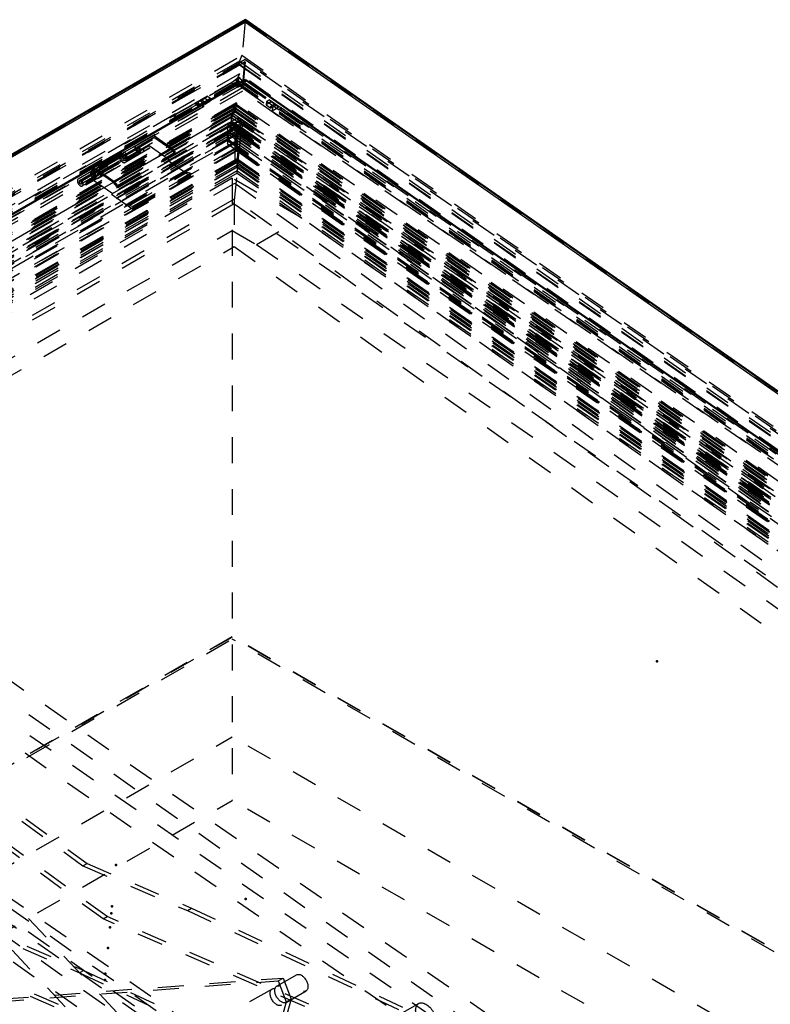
# Model space of a CAD drawing. Header units: millimetres. Extents: x 0 to 428, y 0 to 298.
# Tile 40 of 42: x 341 to 370, y 162 to 200. Entities that reach past the tile are written whole.
import ezdxf

# ---------------------------------------------------------------- set-up
doc = ezdxf.new("R2010")
doc.units = ezdxf.units.MM
doc.linetypes.add('Dashed', pattern=[2, 1, -1])
for name, color, linetype, lineweight in [('am_0', 7, 'Continuous', 50), ('am_12', 3, 'Continuous', 25), ('am_3', 6, 'Dashed', 25), ('am_6', 2, 'Continuous', 35), ('am_9', 7, 'Continuous', 50)]:
    doc.layers.add(name, color=color, linetype=linetype, lineweight=lineweight)

# ---------------------------------------------------------------- blocks, each defined once
blk = doc.blocks.new('64_FGS3001501802511U_0_in_FDFneo150180C2325N1N4N_300Cl0__1203')
at = {"layer": 'am_3'}
for p, q in [((320.86, 179.738), (328.261, 184.01)), ((328.198, 183.354), (328.261, 184.01)), ((328.261, 184.01), (330.756, 182.267)), ((328.26, 183.889), (321.05, 179.727)), ((328.197, 183.233), (328.26, 183.889)), ((330.661, 182.212), (328.26, 183.889)), ((320.797, 179.082), (328.198, 183.354)), ((328.197, 183.233), (320.987, 179.071)), ((328.924, 182.725), (328.197, 183.233)), ((329.019, 182.78), (328.198, 183.354)), ((329.366, 182.766), (328.731, 182.4)), ((328.924, 182.725), (329.019, 182.78)), ((329.291, 181.989), (328.924, 182.725)), ((329.386, 182.044), (329.019, 182.78)), ((329.291, 181.989), (329.366, 182.766)), ((367.585, 156.064), (329.366, 182.766)), ((328.731, 182.4), (328.588, 180.914)), ((366.95, 155.697), (328.731, 182.4)), ((329.291, 181.989), (329.386, 182.044)), ((329.318, 181.335), (329.386, 182.044)), ((330.661, 182.212), (330.598, 181.555)), ((330.756, 182.267), (330.661, 182.212)), ((330.756, 182.267), (330.693, 181.61)), ((328.588, 180.914), (329.318, 181.335)), ((329.318, 181.335), (333.045, 178.731)), ((330.598, 181.555), (330.693, 181.61)), ((330.598, 181.555), (333.061, 179.834)), ((330.693, 181.61), (333.157, 179.889)), ((366.807, 154.211), (328.588, 180.914)), ((332.95, 178.676), (333.061, 179.834)), ((333.045, 178.731), (333.157, 179.889)), ((333.061, 179.834), (333.157, 179.889)), ((320.797, 179.082), (320.86, 179.738)), ((323.356, 177.995), (320.86, 179.738)), ((320.987, 179.071), (321.05, 179.727)), ((321.05, 179.727), (323.451, 178.05)), ((321.619, 178.508), (320.797, 179.082)), ((320.987, 179.071), (321.714, 178.563)), ((322.156, 178.604), (322.081, 177.827)), ((322.791, 178.971), (322.156, 178.604)), ((360.376, 151.902), (322.156, 178.604)), ((322.649, 177.485), (322.791, 178.971)), ((361.011, 152.269), (322.791, 178.971)), ((333.045, 178.731), (332.95, 178.676)), ((363.715, 157.182), (332.95, 178.676)), ((321.619, 178.508), (321.714, 178.563)), ((321.986, 177.772), (321.619, 178.508)), ((321.714, 178.563), (322.081, 177.827)), ((323.356, 177.995), (323.293, 177.338)), ((323.356, 177.995), (323.451, 178.05)), ((323.388, 177.393), (323.451, 178.05)), ((321.918, 177.063), (321.986, 177.772)), ((321.918, 177.063), (322.649, 177.485)), ((321.986, 177.772), (322.081, 177.827)), ((360.868, 150.783), (322.649, 177.485)), ((323.293, 177.338), (323.388, 177.393)), ((323.293, 177.338), (325.756, 175.617)), ((325.852, 175.672), (323.388, 177.393)), ((325.645, 174.459), (321.918, 177.063)), ((325.645, 174.459), (325.756, 175.617)), ((325.741, 174.514), (325.852, 175.672)), ((325.756, 175.617), (325.852, 175.672)), ((325.741, 174.514), (325.645, 174.459)), ((356.506, 153.02), (325.741, 174.514)), ((363.715, 157.182), (363.827, 158.34)), ((363.811, 157.237), (363.922, 158.395)), ((363.827, 158.34), (363.922, 158.395)), ((366.29, 156.618), (363.827, 158.34)), ((366.386, 156.673), (363.922, 158.395)), ((366.354, 157.275), (366.449, 157.33)), ((366.449, 157.33), (366.386, 156.673)), ((366.449, 157.33), (368.944, 155.587)), ((363.715, 157.182), (363.811, 157.237)), ((363.811, 157.237), (367.538, 154.633)), ((366.354, 157.275), (366.29, 156.618)), ((368.754, 155.598), (366.354, 157.275)), ((366.29, 156.618), (366.386, 156.673)), ((367.585, 156.064), (366.95, 155.697)), ((367.511, 155.286), (367.585, 156.064)), ((361.544, 151.436), (368.754, 155.598)), ((368.944, 155.587), (361.544, 151.314)), ((366.95, 155.697), (366.807, 154.211)), ((367.511, 155.286), (367.965, 155.449)), ((367.606, 155.341), (368.06, 155.504)), ((367.965, 155.449), (368.06, 155.504)), ((367.965, 155.449), (368.691, 154.941)), ((368.06, 155.504), (368.881, 154.93)), ((368.691, 154.941), (368.754, 155.598)), ((368.881, 154.93), (368.944, 155.587)), ((367.511, 155.286), (367.606, 155.341)), ((367.538, 154.633), (367.606, 155.341)), ((368.691, 154.941), (361.481, 150.779)), ((361.481, 150.658), (368.881, 154.93)), ((366.807, 154.211), (367.538, 154.633)), ((356.411, 152.965), (356.522, 154.123)), ((356.506, 153.02), (356.617, 154.178)), ((356.617, 154.178), (356.522, 154.123)), ((358.986, 152.401), (356.522, 154.123)), ((359.081, 152.456), (356.617, 154.178)), ((356.506, 153.02), (356.411, 152.965)), ((356.411, 152.965), (360.138, 150.361)), ((359.049, 153.058), (358.986, 152.401)), ((359.144, 153.113), (359.049, 153.058)), ((361.544, 151.314), (359.049, 153.058)), ((359.144, 153.113), (359.081, 152.456)), ((359.144, 153.113), (361.544, 151.436)), ((359.081, 152.456), (358.986, 152.401)), ((361.011, 152.269), (360.376, 151.902)), ((360.868, 150.783), (361.011, 152.269)), ((360.376, 151.902), (360.301, 151.124)), ((360.301, 151.124), (360.755, 151.287)), ((360.755, 151.287), (360.66, 151.232)), ((360.755, 151.287), (361.481, 150.779)), ((361.481, 150.779), (361.544, 151.436)), ((361.481, 150.658), (361.544, 151.314)), ((360.138, 150.361), (360.206, 151.069)), ((360.206, 151.069), (360.66, 151.232)), ((360.301, 151.124), (360.206, 151.069)), ((360.66, 151.232), (361.481, 150.658)), ((360.868, 150.783), (360.138, 150.361))]:
    blk.add_line(p, q, dxfattribs=at)
at = {"layer": 'am_6'}
for tag, p, flags in [('NB', (373.944, 184.01), 8), ('NN', (373.944, 183.51), 8), ('NT', (373.944, 183.01), 8), ('NBSYN', (373.944, 182.51), 8), ('LINA', (373.944, 182.01), 8), ('CATALOG', (373.944, 181.51), 8), ('IDNR', (373.944, 181.01), 8), ('PN', (373.944, 180.51), 8), ('LODLEVEL', (373.944, 180.01), 8), ('L', (373.944, 179.51), 8), ('W', (373.944, 179.01), 8), ('DP', (373.944, 178.51), 8), ('OP', (373.944, 178.01), 8), ('PPATH', (373.944, 177.51), 8), ('ExcludeFromBOM', (373.944, 176.51), 8), ('PSOL_0', (373.944, 176.01), 9), ('PSOL_1', (373.944, 175.51), 9), ('PSOL_2', (373.944, 175.01), 9)]:
    blk.add_attdef(tag, p, '', height=0.5, dxfattribs=dict(at, flags=flags))
blk = doc.blocks.new('65_Flat_Glass_Skylight_300150180_6_0_in_FDFneo150180C2325N1N4N_300Cl0__1203')
at = {"layer": 'am_3'}
for p, q in [((349.603, 196.181), (296.575, 165.568)), ((349.606, 196.179), (296.635, 165.599)), ((349.625, 196.198), (296.95, 165.789)), ((349.625, 196.198), (349.605, 195.99)), ((392.837, 165.976), (349.605, 196.181)), ((349.606, 196.179), (392.811, 165.993)), ((349.625, 196.198), (392.536, 166.218)), ((349.605, 195.99), (296.93, 165.582)), ((349.624, 195.89), (297.433, 165.761)), ((349.586, 195.615), (349.624, 195.89)), ((349.605, 195.99), (392.516, 166.011)), ((349.624, 195.89), (392.053, 166.247)), ((349.546, 195.536), (296.601, 164.972)), ((349.545, 195.33), (296.924, 164.952)), ((297.012, 164.995), (349.549, 195.325)), ((349.586, 195.615), (297.198, 165.372)), ((349.545, 195.33), (392.401, 165.388)), ((349.546, 195.543), (349.714, 195.426)), ((349.546, 195.543), (349.546, 195.536)), ((349.548, 195.325), (392.351, 165.42)), ((349.548, 195.325), (349.549, 195.325)), ((349.586, 195.615), (392.211, 165.834)), ((349.707, 195.423), (349.714, 195.426)), ((349.707, 195.423), (392.564, 165.481))]:
    blk.add_line(p, q, dxfattribs=at)
for points in [[(349.546, 195.543), (349.549, 195.601), (349.552, 195.658), (349.555, 195.714), (349.558, 195.769), (349.562, 195.821), (349.565, 195.872), (349.569, 195.919), (349.572, 195.964), (349.576, 196.005), (349.579, 196.042), (349.583, 196.076), (349.586, 196.105), (349.59, 196.13), (349.593, 196.15), (349.596, 196.165), (349.599, 196.175), (349.602, 196.18), (349.603, 196.181)], [(349.603, 196.181), (349.606, 196.18), (349.606, 196.179)], [(349.546, 195.536), (349.545, 195.518), (349.544, 195.501), (349.544, 195.483), (349.543, 195.466), (349.543, 195.449), (349.543, 195.433), (349.542, 195.418), (349.542, 195.404), (349.542, 195.39), (349.542, 195.378), (349.542, 195.367), (349.543, 195.357), (349.543, 195.349), (349.543, 195.341), (349.544, 195.336), (349.545, 195.332), (349.545, 195.33)], [(349.545, 195.33), (349.547, 195.325), (349.548, 195.325)], [(349.549, 195.325), (349.552, 195.329), (349.555, 195.338), (349.558, 195.352), (349.562, 195.371), (349.565, 195.394), (349.569, 195.423), (349.572, 195.455), (349.576, 195.492), (349.579, 195.532), (349.583, 195.576), (349.586, 195.615)]]:
    blk.add_lwpolyline(points, dxfattribs=at)
at = {"layer": 'am_6'}
for tag, p, flags in [('NB', (398.016, 196.198), 8), ('NN', (398.016, 195.698), 8), ('NT', (398.016, 195.198), 8), ('NBSYN', (398.016, 194.698), 8), ('LINA', (398.016, 194.198), 8), ('CATALOG', (398.016, 193.698), 8), ('IDNR', (398.016, 193.198), 8), ('PN', (398.016, 192.698), 8), ('LODLEVEL', (398.016, 192.198), 8), ('L', (398.016, 191.698), 8), ('W', (398.016, 191.198), 8), ('PPATH', (398.016, 190.698), 8), ('ExcludeFromBOM', (398.016, 189.698), 8), ('PSOL_0', (398.016, 189.198), 9), ('PSOL_1', (398.016, 188.698), 9), ('PSOL_2', (398.016, 188.198), 9)]:
    blk.add_attdef(tag, p, '', height=0.5, dxfattribs=dict(at, flags=flags))
blk = doc.blocks.new('66_Flat_Glass_Skylight_300150180_12_0_in_FDFneo150180C2325N1N4N_300Cl0__1203')
at = {"layer": 'am_3'}
for p, q in [((349.604, 195.23), (298.158, 165.53)), ((349.604, 195.23), (349.574, 194.916)), ((349.604, 195.23), (391.293, 166.104)), ((349.574, 194.916), (298.127, 165.217)), ((349.572, 194.584), (298.648, 165.186)), ((349.603, 194.898), (298.678, 165.5)), ((349.572, 194.584), (349.603, 194.898)), ((349.572, 194.584), (390.742, 165.821)), ((349.574, 194.916), (391.262, 165.79)), ((349.603, 194.898), (390.772, 166.134))]:
    blk.add_line(p, q, dxfattribs=at)
at = {"layer": 'am_6'}
for tag, p, flags in [('NB', (396.293, 195.23), 8), ('NN', (396.293, 194.73), 8), ('NT', (396.293, 194.23), 8), ('NBSYN', (396.293, 193.73), 8), ('LINA', (396.293, 193.23), 8), ('CATALOG', (396.293, 192.73), 8), ('IDNR', (396.293, 192.23), 8), ('PN', (396.293, 191.73), 8), ('LODLEVEL', (396.293, 191.23), 8), ('L', (396.293, 190.73), 8), ('W', (396.293, 190.23), 8), ('PPATH', (396.293, 189.73), 8), ('ExcludeFromBOM', (396.293, 188.73), 8), ('PSOL_0', (396.293, 188.23), 9), ('PSOL_1', (396.293, 187.73), 9), ('PSOL_2', (396.293, 187.23), 9)]:
    blk.add_attdef(tag, p, '', height=0.5, dxfattribs=dict(at, flags=flags))
blk = doc.blocks.new('67_Flat_Glass_Skylight_300150180_5_0_in_FDFneo150180C2325N1N4N_300Cl0__1203')
at = {"layer": 'am_3'}
for p, q in [((349.626, 195.25), (298.523, 165.749)), ((349.626, 195.25), (349.579, 194.765)), ((349.626, 195.25), (390.973, 166.362)), ((349.579, 194.765), (298.477, 165.264)), ((349.624, 194.846), (299.157, 165.711)), ((349.578, 194.361), (349.624, 194.846)), ((349.579, 194.765), (390.926, 165.877)), ((349.624, 194.846), (390.339, 166.4)), ((349.578, 194.361), (299.11, 165.226)), ((349.578, 194.361), (390.293, 165.915))]:
    blk.add_line(p, q, dxfattribs=at)
at = {"layer": 'am_6'}
for tag, p, flags in [('NB', (395.973, 195.25), 8), ('NN', (395.973, 194.75), 8), ('NT', (395.973, 194.25), 8), ('NBSYN', (395.973, 193.75), 8), ('LINA', (395.973, 193.25), 8), ('CATALOG', (395.973, 192.75), 8), ('IDNR', (395.973, 192.25), 8), ('PN', (395.973, 191.75), 8), ('LODLEVEL', (395.973, 191.25), 8), ('L', (395.973, 190.75), 8), ('W', (395.973, 190.25), 8), ('PPATH', (395.973, 189.75), 8), ('ExcludeFromBOM', (395.973, 188.75), 8), ('PSOL_0', (395.973, 188.25), 9), ('PSOL_1', (395.973, 187.75), 9), ('PSOL_2', (395.973, 187.25), 9)]:
    blk.add_attdef(tag, p, '', height=0.5, dxfattribs=dict(at, flags=flags))
blk = doc.blocks.new('68_FGS3001501802C4U_0_in_FDFneo150180C2325N1N4N_300Cl0__1203')
at = {"layer": 'am_3'}
for p, q in [((349.892, 198.655), (297.741, 168.549)), ((349.892, 198.655), (349.783, 197.523)), ((392.281, 169.04), (349.892, 198.655)), ((349.783, 197.523), (297.632, 167.417)), ((392.172, 167.908), (349.783, 197.523))]:
    blk.add_line(p, q, dxfattribs=at)
at = {"layer": 'am_6'}
for tag, p, flags in [('NB', (397.281, 198.655), 8), ('NN', (397.281, 198.155), 8), ('NT', (397.281, 197.655), 8), ('NBSYN', (397.281, 197.155), 8), ('LINA', (397.281, 196.655), 8), ('CATALOG', (397.281, 196.155), 8), ('IDNR', (397.281, 195.655), 8), ('PN', (397.281, 195.155), 8), ('LODLEVEL', (397.281, 194.655), 8), ('L', (397.281, 194.155), 8), ('W', (397.281, 193.655), 8), ('TG', (397.281, 193.155), 8), ('TG1', (397.281, 192.655), 8), ('OC', (397.281, 192.155), 8), ('PPATH', (397.281, 191.655), 8), ('ExcludeFromBOM', (397.281, 190.655), 8), ('PSOL_0', (397.281, 190.155), 9), ('PSOL_1', (397.281, 189.655), 9), ('PSOL_2', (397.281, 189.155), 9), ('PSOL_3', (397.281, 188.655), 9)]:
    blk.add_attdef(tag, p, '', height=0.5, dxfattribs=dict(at, flags=flags))
blk = doc.blocks.new('69_FGS30015018025C3U_0_in_FDFneo150180C2325N1N4N_300Cl0__1203')
at = {"layer": 'am_0'}
for p, q in [((349.9, 200.28), (295.216, 168.712)), ((394.798, 168.913), (349.901, 200.28)), ((349.896, 197.965), (298.952, 168.556)), ((349.889, 197.888), (349.896, 197.965)), ((349.896, 197.965), (391.085, 169.188))]:
    blk.add_line(p, q, dxfattribs=at)
blk.add_lwpolyline([(349.9, 200.28), (349.901, 200.28), (349.902, 200.277), (349.903, 200.273), (349.904, 200.267), (349.904, 200.258), (349.905, 200.248), (349.905, 200.236), (349.905, 200.223), (349.906, 200.207), (349.906, 200.191), (349.906, 200.187)], dxfattribs=at)
at = {"layer": 'am_12'}
for q in [(295.468, 168.761), (394.569, 168.983)]:
    blk.add_line((349.906, 200.187), q, dxfattribs=at)
at = {"layer": 'am_3'}
for p, q in [((349.89, 200.217), (295.135, 168.607)), ((349.89, 200.217), (349.764, 198.906)), ((349.89, 200.217), (394.869, 168.791)), ((295.009, 167.296), (349.764, 198.906)), ((349.764, 198.906), (349.664, 198.678)), ((349.764, 198.906), (394.743, 167.481)), ((349.664, 198.678), (293.571, 166.296)), ((349.66, 198.568), (293.68, 166.252)), ((349.668, 198.535), (293.874, 166.327)), ((349.889, 198.738), (297.547, 168.522)), ((349.66, 198.568), (395.857, 166.292)), ((349.66, 198.568), (349.668, 198.535)), ((349.664, 198.678), (395.974, 166.323)), ((349.668, 198.535), (395.68, 166.389)), ((349.784, 197.644), (349.889, 198.738)), ((349.889, 198.738), (392.467, 168.99)), ((349.666, 198.189), (294.417, 166.294)), ((349.649, 198.056), (349.374, 197.844)), ((349.666, 198.189), (349.563, 197.974)), ((349.566, 197.883), (349.649, 198.056)), ((349.613, 197.677), (349.649, 198.056)), ((349.649, 198.056), (349.853, 197.816)), ((395.137, 166.421), (349.666, 198.189)), ((349.563, 197.974), (292.9, 165.264)), ((349.557, 197.843), (293.008, 165.198)), ((349.566, 197.883), (293.105, 165.289)), ((349.563, 197.808), (293.176, 165.256)), ((349.784, 197.644), (297.442, 167.428)), ((349.885, 197.849), (298.941, 168.44)), ((349.374, 197.844), (348.048, 197.079)), ((349.374, 197.844), (349.613, 197.677)), ((349.557, 197.843), (396.321, 165.172)), ((349.557, 197.843), (349.563, 197.808)), ((349.563, 197.974), (396.44, 165.224)), ((349.563, 197.808), (349.566, 197.883)), ((349.563, 197.808), (396.165, 165.249)), ((349.566, 197.883), (396.242, 165.272)), ((349.853, 197.816), (349.613, 197.677)), ((349.784, 197.644), (392.362, 167.896)), ((349.853, 197.816), (351.171, 196.894)), ((349.885, 197.849), (349.889, 197.888)), ((349.885, 197.849), (391.074, 169.072)), ((348.437, 197.332), (347.943, 197.047)), ((348.051, 196.972), (348.545, 197.257)), ((348.162, 197.154), (348.336, 197.255)), ((348.336, 197.255), (348.437, 197.332)), ((348.336, 197.255), (348.531, 197.118)), ((348.437, 197.332), (348.545, 197.257)), ((348.545, 197.257), (348.531, 197.118)), ((348.287, 196.912), (295.612, 166.503)), ((347.981, 197.076), (347.117, 196.577)), ((347.192, 196.525), (348.056, 197.023)), ((347.943, 197.047), (347.981, 197.076)), ((347.943, 197.047), (348.051, 196.972)), ((347.981, 197.076), (348.056, 197.023)), ((348.048, 197.079), (348.148, 197.156)), ((348.048, 197.079), (348.287, 196.912)), ((348.056, 197.023), (348.051, 196.972)), ((348.148, 197.156), (348.212, 197.193)), ((348.148, 197.156), (348.3, 197.05)), ((348.212, 197.193), (348.162, 197.154)), ((348.162, 197.154), (348.357, 197.018)), ((348.212, 197.193), (348.363, 197.087)), ((348.3, 197.05), (348.287, 196.912)), ((348.363, 197.087), (348.3, 197.05)), ((348.531, 197.118), (348.357, 197.018)), ((348.357, 197.018), (348.363, 197.087)), ((350.714, 197.129), (350.701, 196.991)), ((350.897, 197.104), (350.701, 196.991)), ((350.701, 196.991), (350.875, 196.869)), ((350.823, 197.191), (350.714, 197.129)), ((351.205, 196.786), (350.714, 197.129)), ((350.823, 197.191), (351.314, 196.848)), ((350.897, 197.104), (350.823, 197.191)), ((351.071, 196.982), (350.875, 196.869)), ((350.875, 196.869), (350.881, 196.938)), ((351.034, 197.026), (350.881, 196.938)), ((350.881, 196.938), (350.945, 196.894)), ((351.071, 196.982), (350.897, 197.104)), ((351.171, 196.894), (350.931, 196.756)), ((350.945, 196.894), (350.931, 196.756)), ((351.097, 196.982), (350.945, 196.894)), ((351.034, 197.026), (351.071, 196.982)), ((351.097, 196.982), (351.034, 197.026)), ((351.171, 196.894), (351.097, 196.982)), ((351.314, 196.848), (351.205, 196.786)), ((351.286, 196.881), (351.21, 196.837)), ((351.286, 196.881), (352.145, 196.281)), ((351.314, 196.848), (351.286, 196.881)), ((349.627, 196.501), (296.475, 165.817)), ((347.203, 196.644), (296.768, 167.528)), ((347.117, 196.577), (347.203, 196.644)), ((347.117, 196.577), (347.192, 196.525)), ((347.203, 196.644), (347.192, 196.525)), ((349.613, 196.363), (349.627, 196.501)), ((349.627, 196.501), (393.011, 166.19)), ((350.931, 196.756), (393.842, 166.776)), ((351.21, 196.837), (351.205, 196.786)), ((352.07, 196.237), (351.21, 196.837)), ((349.375, 196.225), (296.7, 165.816)), ((349.549, 196.104), (296.874, 165.695)), ((349.555, 196.173), (296.881, 165.764)), ((349.619, 196.129), (296.944, 165.72)), ((349.778, 196.432), (299.343, 167.316)), ((349.375, 196.225), (349.382, 196.294)), ((349.549, 196.104), (349.375, 196.225)), ((349.382, 196.294), (349.445, 196.331)), ((349.382, 196.294), (349.555, 196.173)), ((349.613, 196.363), (349.439, 196.262)), ((349.445, 196.331), (349.439, 196.262)), ((349.439, 196.262), (349.612, 196.14)), ((349.445, 196.331), (349.619, 196.209)), ((349.555, 196.173), (349.549, 196.104)), ((349.605, 195.99), (349.619, 196.129)), ((349.787, 196.241), (349.612, 196.14)), ((349.612, 196.14), (349.619, 196.209)), ((349.613, 196.363), (349.787, 196.241)), ((349.794, 196.31), (349.619, 196.209)), ((349.619, 196.129), (392.529, 166.149)), ((349.624, 194.825), (349.778, 196.432)), ((349.675, 196.096), (349.85, 196.197)), ((349.682, 196.165), (349.675, 196.096)), ((349.675, 196.096), (392.586, 166.117)), ((349.857, 196.266), (349.682, 196.165)), ((349.682, 196.165), (392.592, 166.186)), ((349.778, 196.432), (390.462, 168.008)), ((349.794, 196.31), (349.787, 196.241)), ((349.857, 196.266), (349.794, 196.31)), ((349.85, 196.197), (349.857, 196.266)), ((349.85, 196.197), (392.76, 166.217)), ((352.081, 196.356), (352.07, 196.237)), ((352.145, 196.281), (352.07, 196.237)), ((352.081, 196.356), (392.765, 167.932)), ((352.145, 196.281), (352.081, 196.356)), ((349.605, 195.99), (296.93, 165.582)), ((349.624, 195.873), (297.46, 165.759)), ((349.629, 195.924), (297.465, 165.811)), ((344.124, 194.541), (346.348, 195.825)), ((344.148, 194.451), (346.371, 195.734)), ((345.67, 195.42), (346.348, 195.825)), ((346.371, 195.734), (345.715, 195.342)), ((346.348, 195.825), (347.047, 195.336)), ((347.028, 195.276), (346.371, 195.734)), ((349.605, 195.99), (392.516, 166.011)), ((349.624, 195.873), (349.629, 195.924)), ((349.624, 195.873), (392.026, 166.248)), ((349.629, 195.924), (392.031, 166.3)), ((343.575, 194.088), (345.798, 195.371)), ((344.824, 194.053), (347.047, 195.336)), ((345.162, 195.126), (345.67, 195.42)), ((345.207, 195.049), (345.715, 195.342)), ((345.77, 195.321), (345.798, 195.371)), ((347.047, 195.336), (347.187, 195.171)), ((345.233, 195.169), (344.027, 194.472)), ((344.071, 194.394), (345.278, 195.091)), ((345.287, 195.074), (344.08, 194.377)), ((344.141, 194.27), (345.347, 194.967)), ((344.805, 193.992), (347.028, 195.276)), ((344.934, 193.839), (347.157, 195.123)), ((344.963, 193.887), (347.187, 195.171)), ((345.233, 195.169), (345.162, 195.126)), ((345.207, 195.049), (345.278, 195.091)), ((345.233, 195.169), (345.278, 195.091)), ((345.262, 195.028), (345.77, 195.321)), ((345.287, 195.074), (345.262, 195.028)), ((345.275, 194.932), (345.783, 195.226)), ((345.287, 195.074), (345.347, 194.967)), ((345.32, 194.854), (345.828, 195.148)), ((347.157, 195.123), (347.028, 195.276)), ((347.187, 195.171), (347.157, 195.123)), ((349.624, 194.825), (299.188, 165.709)), ((349.624, 194.825), (390.308, 166.402)), ((343.447, 194.136), (344.124, 194.541)), ((343.447, 194.136), (343.955, 194.43)), ((344.148, 194.451), (343.492, 194.059)), ((343.492, 194.059), (344, 194.352)), ((343.547, 194.038), (344.055, 194.331)), ((343.56, 193.942), (344.068, 194.235)), ((344.027, 194.472), (343.955, 194.43)), ((344, 194.352), (344.071, 194.394)), ((344.027, 194.472), (344.071, 194.394)), ((344.08, 194.377), (344.055, 194.331)), ((344.08, 194.377), (344.141, 194.27)), ((344.124, 194.541), (344.824, 194.053)), ((344.805, 193.992), (344.148, 194.451)), ((343.547, 194.038), (343.575, 194.088)), ((343.605, 193.864), (344.113, 194.158)), ((344.934, 193.839), (344.805, 193.992)), ((344.824, 194.053), (344.963, 193.887)), ((344.963, 193.887), (344.934, 193.839))]:
    blk.add_line(p, q, dxfattribs=at)
for points in [[(349.89, 200.217), (349.891, 200.231), (349.893, 200.243), (349.894, 200.254), (349.895, 200.263), (349.897, 200.271), (349.898, 200.276), (349.899, 200.279), (349.9, 200.28)], [(349.664, 198.678), (349.664, 198.675), (349.663, 198.672), (349.663, 198.669), (349.663, 198.665), (349.662, 198.661), (349.662, 198.657), (349.662, 198.653), (349.661, 198.648), (349.661, 198.643), (349.661, 198.638), (349.661, 198.633), (349.66, 198.628), (349.66, 198.623), (349.66, 198.618), (349.66, 198.613), (349.66, 198.608), (349.66, 198.603), (349.659, 198.599), (349.659, 198.594), (349.659, 198.59), (349.659, 198.586), (349.659, 198.583), (349.659, 198.579), (349.659, 198.576), (349.66, 198.574), (349.66, 198.572), (349.66, 198.57), (349.66, 198.569), (349.66, 198.568)], [(349.563, 197.974), (349.563, 197.973), (349.563, 197.972), (349.562, 197.97), (349.562, 197.968), (349.561, 197.965), (349.561, 197.962), (349.561, 197.958), (349.56, 197.954), (349.56, 197.95), (349.56, 197.945), (349.559, 197.94), (349.559, 197.935), (349.559, 197.93), (349.558, 197.924), (349.558, 197.919), (349.558, 197.913), (349.558, 197.907), (349.557, 197.901), (349.557, 197.896), (349.557, 197.89), (349.557, 197.884), (349.557, 197.879), (349.557, 197.874), (349.556, 197.869), (349.556, 197.865), (349.556, 197.86), (349.556, 197.857), (349.557, 197.853), (349.557, 197.85), (349.557, 197.848), (349.557, 197.845), (349.557, 197.844), (349.557, 197.843)]]:
    blk.add_lwpolyline(points, dxfattribs=at)
for centre, major_axis, start_param, end_param in [((345.749, 195.284), (0.079, -0.136), 3.150429, 8.186897), ((345.749, 195.284), (0.0337, -0.0583), 3.150429, 8.186897), ((345.241, 194.991), (-0.079, 0.136), 0.008836, 4.225206), ((345.241, 194.991), (-0.0337, 0.0583), 0.008836, 5.045305), ((344.034, 194.294), (-0.079, 0.136), 0.008836, 4.225206), ((344.034, 194.294), (-0.0337, 0.0583), 0.008836, 5.045305), ((343.526, 194), (0.079, -0.136), 3.150429, 8.186897), ((343.526, 194), (0.0337, -0.0583), 3.150429, 8.186897)]:
    blk.add_ellipse(centre, major_axis=major_axis, ratio=0.577382, start_param=start_param, end_param=end_param, dxfattribs=at)
at = {"layer": 'am_6'}
for tag, p, flags in [('NB', (401.451, 200.28), 8), ('NN', (401.451, 199.78), 8), ('NT', (401.451, 199.28), 8), ('NBSYN', (401.451, 198.78), 8), ('LINA', (401.451, 198.28), 8), ('CATALOG', (401.451, 197.78), 8), ('IDNR', (401.451, 197.28), 8), ('PN', (401.451, 196.78), 8), ('LODLEVEL', (401.451, 196.28), 8), ('L', (401.451, 195.78), 8), ('W', (401.451, 195.28), 8), ('DP', (401.451, 194.78), 8), ('OP', (401.451, 194.28), 8), ('OC', (401.451, 193.78), 8), ('ExcludeFromBOM', (401.451, 192.78), 8), ('PSOL_0', (401.451, 192.28), 9), ('PSOL_1', (401.451, 191.78), 9), ('PSOL_2', (401.451, 191.28), 9)]:
    blk.add_attdef(tag, p, '', height=0.5, dxfattribs=dict(at, flags=flags))
blk = doc.blocks.new('70_Flat_Glass_Skylight_3001501802_2_0_in_FDFneo150180C2325N1N4N_300Cl0__1203')
at = {"layer": 'am_3'}
for p, q in [((349.428, 196.942), (292.162, 163.883)), ((349.473, 196.883), (293.077, 164.326)), ((349.479, 197.001), (293.584, 164.733)), ((349.529, 196.846), (294.138, 164.87)), ((349.545, 197.02), (294.155, 165.044)), ((349.554, 197.073), (294.223, 165.131)), ((349.559, 196.995), (294.435, 165.173)), ((349.428, 196.942), (349.418, 196.677)), ((349.479, 197.001), (349.428, 196.942)), ((349.428, 196.942), (396.905, 163.772)), ((349.429, 196.832), (349.473, 196.883)), ((349.473, 196.883), (396.085, 164.317)), ((349.473, 196.883), (349.485, 196.752)), ((349.479, 197.001), (395.667, 164.731)), ((349.501, 196.749), (349.479, 197.001)), ((349.545, 197.02), (349.529, 196.846)), ((349.529, 196.846), (395.14, 164.98)), ((349.545, 197.02), (395.156, 165.153)), ((395.096, 165.255), (349.555, 197.073)), ((349.559, 196.995), (394.904, 165.314)), ((349.367, 196.619), (291.582, 163.26)), ((349.368, 196.508), (291.778, 163.262)), ((349.429, 196.832), (292.359, 163.886)), ((349.418, 196.677), (292.404, 163.763)), ((349.418, 196.566), (292.601, 163.766)), ((349.485, 196.752), (293.494, 164.429)), ((349.501, 196.749), (293.793, 164.589)), ((293.976, 164.661), (349.508, 196.719)), ((349.367, 196.619), (349.356, 196.353)), ((349.357, 196.243), (349.368, 196.508)), ((349.418, 196.677), (349.367, 196.619)), ((349.367, 196.619), (397.36, 163.088)), ((349.368, 196.508), (349.418, 196.566)), ((349.368, 196.508), (397.166, 163.114)), ((349.418, 196.566), (349.429, 196.832)), ((349.418, 196.677), (396.643, 163.682)), ((349.418, 196.566), (396.449, 163.708)), ((349.429, 196.832), (396.711, 163.798)), ((349.485, 196.752), (395.693, 164.468)), ((349.501, 196.749), (395.428, 164.662)), ((349.507, 196.719), (395.282, 164.737)), ((349.306, 196.295), (291.001, 162.636)), ((291.081, 162.58), (349.253, 196.163)), ((349.306, 196.184), (291.198, 162.639)), ((349.244, 196.282), (291.65, 163.034)), ((349.356, 196.353), (291.823, 163.14)), ((349.357, 196.243), (292.02, 163.143)), ((397.772, 162.379), (349.246, 196.282)), ((349.253, 196.163), (397.682, 162.327)), ((349.306, 196.295), (349.295, 196.029)), ((349.296, 195.919), (349.306, 196.184)), ((349.356, 196.353), (349.306, 196.295)), ((349.306, 196.295), (397.815, 162.403)), ((349.306, 196.184), (349.357, 196.243)), ((349.306, 196.184), (397.621, 162.429)), ((349.356, 196.353), (397.098, 162.998)), ((349.357, 196.243), (396.904, 163.023)), ((349.252, 195.98), (290.547, 162.09)), ((349.245, 195.861), (290.614, 162.013)), ((349.295, 196.029), (291.242, 162.516)), ((349.296, 195.919), (291.439, 162.519)), ((349.245, 195.861), (349.296, 195.919)), ((349.245, 195.861), (398.079, 161.742)), ((349.295, 196.029), (349.252, 195.98)), ((349.252, 195.98), (398.16, 161.811)), ((349.295, 196.029), (397.553, 162.313)), ((349.296, 195.919), (397.359, 162.339)), ((290.142, 161.593), (349.203, 195.688)), ((349.203, 195.622), (290.246, 161.587)), ((290.61, 161.663), (349.211, 195.493)), ((349.587, 195.606), (297.246, 165.39)), ((343.96, 194.14), (346.184, 195.423)), ((343.985, 194.049), (346.208, 195.332)), ((346.208, 195.332), (345.961, 195.178)), ((345.972, 195.291), (346.184, 195.423)), ((346.184, 195.423), (347.653, 194.397)), ((347.773, 194.239), (346.208, 195.332)), ((349.203, 195.688), (398.465, 161.271)), ((349.203, 195.622), (398.361, 161.277)), ((349.21, 195.493), (398.033, 161.383)), ((349.587, 195.606), (349.551, 195.226)), ((349.587, 195.606), (392.166, 165.858)), ((349.551, 195.226), (297.21, 165.01)), ((345.061, 195.12), (344.013, 194.515)), ((345.106, 195.042), (344.058, 194.437)), ((344.183, 194.344), (345.231, 194.949)), ((345.218, 194.848), (345.384, 194.951)), ((345.296, 194.925), (345.231, 194.949)), ((345.961, 195.178), (345.373, 194.839)), ((345.373, 194.839), (345.384, 194.951)), ((345.384, 194.951), (345.972, 195.291)), ((345.972, 195.291), (345.961, 195.178)), ((349.551, 195.226), (392.13, 165.478)), ((349.606, 194.684), (299.094, 165.524)), ((349.605, 194.595), (299.233, 165.516)), ((344.17, 194.243), (345.218, 194.848)), ((344.216, 194.165), (345.264, 194.77)), ((344.248, 194.32), (345.296, 194.925)), ((345.373, 194.839), (345.264, 194.77)), ((349.469, 193.178), (349.605, 194.595)), ((349.606, 194.684), (349.582, 194.442)), ((349.605, 194.595), (390.226, 166.215)), ((349.606, 194.684), (390.365, 166.207)), ((349.582, 194.442), (299.07, 165.282)), ((344.325, 194.234), (343.738, 193.894)), ((343.749, 194.007), (344.336, 194.346)), ((344.336, 194.346), (344.17, 194.243)), ((344.183, 194.344), (344.248, 194.32)), ((344.216, 194.165), (344.325, 194.234)), ((344.325, 194.234), (344.336, 194.346)), ((345.43, 193.113), (347.653, 194.397)), ((345.549, 192.956), (347.773, 194.239)), ((345.556, 193.025), (347.779, 194.308)), ((345.558, 193.078), (347.781, 194.361)), ((347.653, 194.397), (347.781, 194.361)), ((347.779, 194.308), (347.773, 194.239)), ((347.781, 194.361), (347.779, 194.308)), ((349.582, 194.442), (390.342, 165.965)), ((343.985, 194.049), (343.738, 193.894)), ((343.749, 194.007), (343.738, 193.894)), ((343.749, 194.007), (343.96, 194.14)), ((343.96, 194.14), (345.43, 193.113)), ((345.549, 192.956), (343.985, 194.049)), ((349.469, 193.178), (299.097, 164.099)), ((345.43, 193.113), (345.558, 193.078)), ((345.558, 193.078), (345.556, 193.025)), ((349.469, 193.178), (390.09, 164.799)), ((345.556, 193.025), (345.549, 192.956))]:
    blk.add_line(p, q, dxfattribs=at)
for points in [[(349.508, 196.719), (349.51, 196.722), (349.513, 196.729), (349.515, 196.74), (349.518, 196.756), (349.521, 196.774), (349.523, 196.797), (349.526, 196.823), (349.529, 196.846)], [(349.545, 197.02), (349.547, 197.032), (349.548, 197.042), (349.549, 197.052), (349.55, 197.059), (349.551, 197.065), (349.552, 197.07), (349.553, 197.072), (349.554, 197.073)], [(349.554, 197.073), (349.555, 197.073), (349.556, 197.071), (349.556, 197.067), (349.557, 197.062), (349.557, 197.055), (349.558, 197.046), (349.558, 197.036), (349.558, 197.025), (349.559, 197.012), (349.559, 196.998), (349.559, 196.995)], [(349.501, 196.749), (349.502, 196.735), (349.504, 196.726), (349.506, 196.72), (349.508, 196.718), (349.508, 196.719)], [(349.203, 195.688), (349.204, 195.72), (349.205, 195.753), (349.206, 195.787), (349.207, 195.822), (349.208, 195.857), (349.21, 195.892), (349.211, 195.927), (349.213, 195.962), (349.215, 195.996), (349.217, 196.029), (349.219, 196.061), (349.221, 196.092), (349.223, 196.121), (349.226, 196.148), (349.228, 196.174), (349.23, 196.197), (349.232, 196.217), (349.234, 196.235), (349.236, 196.25), (349.238, 196.263), (349.24, 196.272), (349.242, 196.278), (349.244, 196.282), (349.244, 196.282)], [(349.244, 196.282), (349.246, 196.282), (349.247, 196.278), (349.249, 196.271), (349.25, 196.262), (349.251, 196.249), (349.252, 196.234), (349.252, 196.215), (349.253, 196.195), (349.253, 196.172), (349.253, 196.163)], [(349.211, 195.493), (349.213, 195.496), (349.215, 195.501), (349.217, 195.51), (349.219, 195.521), (349.221, 195.536), (349.223, 195.553), (349.225, 195.572), (349.227, 195.595), (349.229, 195.619), (349.232, 195.646), (349.234, 195.674), (349.236, 195.704), (349.238, 195.736), (349.24, 195.769), (349.242, 195.803), (349.244, 195.838), (349.245, 195.861)], [(349.203, 195.622), (349.203, 195.597), (349.203, 195.575), (349.204, 195.555), (349.204, 195.537), (349.205, 195.523), (349.206, 195.511), (349.207, 195.502), (349.209, 195.496), (349.21, 195.493), (349.211, 195.493)]]:
    blk.add_lwpolyline(points, dxfattribs=at)
for centre, major_axis, start_param, end_param in [((345.162, 194.945), (0.101, -0.175), 1.143625, 6.293801), ((345.162, 194.945), (0.0561, -0.0972), 1.292736, 6.290531), ((344.114, 194.34), (-0.101, 0.175), 4.285217, 9.435394), ((344.114, 194.34), (-0.0561, 0.0972), 4.434329, 9.432124)]:
    blk.add_ellipse(centre, major_axis=major_axis, ratio=0.577382, start_param=start_param, end_param=end_param, dxfattribs=at)
at = {"layer": 'am_6'}
for tag, p, flags in [('NB', (403.868, 197.073), 8), ('NN', (403.868, 196.573), 8), ('NT', (403.868, 196.073), 8), ('NBSYN', (403.868, 195.573), 8), ('LINA', (403.868, 195.073), 8), ('CATALOG', (403.868, 194.573), 8), ('IDNR', (403.868, 194.073), 8), ('PN', (403.868, 193.573), 8), ('LODLEVEL', (403.868, 193.073), 8), ('L', (403.868, 192.573), 8), ('W', (403.868, 192.073), 8), ('DP', (403.868, 191.573), 8), ('ExcludeFromBOM', (403.868, 190.573), 8), ('PSOL_0', (403.868, 190.073), 9), ('PSOL_1', (403.868, 189.573), 9)]:
    blk.add_attdef(tag, p, '', height=0.5, dxfattribs=dict(at, flags=flags))
blk = doc.blocks.new('71_FGS30015018025314U_0_in_FDFneo150180C2325N1N4N_300Cl0__1203')
at = {"layer": 'am_3'}
for p, q in [((349.484, 195.802), (294.983, 164.339)), ((349.484, 195.802), (349.484, 193.968)), ((393.743, 164.171), (349.484, 195.802)), ((294.983, 162.505), (349.484, 193.968)), ((349.484, 193.968), (393.743, 162.337)), ((349.461, 193.357), (298.818, 164.121)), ((349.461, 193.357), (349.461, 191.523)), ((389.955, 164.416), (349.461, 193.357)), ((298.818, 162.288), (349.461, 191.523)), ((349.461, 191.523), (389.955, 162.582))]:
    blk.add_line(p, q, dxfattribs=at)
at = {"layer": 'am_6'}
for tag, p, flags in [('NB', (398.743, 195.802), 8), ('NN', (398.743, 195.302), 8), ('NT', (398.743, 194.802), 8), ('NBSYN', (398.743, 194.302), 8), ('LINA', (398.743, 193.802), 8), ('CATALOG', (398.743, 193.302), 8), ('IDNR', (398.743, 192.802), 8), ('PN', (398.743, 192.302), 8), ('LODLEVEL', (398.743, 191.802), 8), ('L', (398.743, 191.302), 8), ('W', (398.743, 190.802), 8), ('DP', (398.743, 190.302), 8), ('OP', (398.743, 189.802), 8), ('BA', (398.743, 189.302), 8), ('ExcludeFromBOM', (398.743, 188.302), 8), ('PSOL_0', (398.743, 187.802), 9), ('PSOL_1', (398.743, 187.302), 9), ('PSOL_2', (398.743, 186.802), 9)]:
    blk.add_attdef(tag, p, '', height=0.5, dxfattribs=dict(at, flags=flags))
blk = doc.blocks.new('72_FGS30015018025C310U_0_in_FDFneo150180C2325N1N4N_300Cl0__1203')
at = {"layer": 'am_3'}
for p, q in [((327.623, 175.251), (363.31, 150.226)), ((327.146, 174.976), (362.834, 149.951)), ((334.816, 174.067), (343.63, 167.619)), ((334.974, 174.159), (343.789, 167.711)), ((344.407, 165.572), (334.647, 172.71)), ((344.565, 165.663), (334.806, 172.802)), ((346.323, 160.493), (336.363, 171.088)), ((335.414, 170.195), (345.374, 159.601)), ((343.63, 167.619), (343.789, 167.711)), ((343.63, 167.619), (347.662, 165.896)), ((343.789, 167.711), (347.821, 165.988)), ((347.662, 165.896), (347.821, 165.988)), ((347.662, 165.896), (355.802, 162.076)), ((347.821, 165.988), (355.961, 162.168)), ((339.629, 165.309), (343.66, 163.586)), ((344.407, 165.572), (344.565, 165.663)), ((355.854, 160.599), (344.407, 165.572)), ((356.013, 160.69), (344.565, 165.663)), ((339.47, 165.218), (343.501, 163.494)), ((343.66, 163.586), (343.501, 163.494)), ((343.501, 163.494), (351.642, 159.674)), ((343.66, 163.586), (351.8, 159.766)), ((351.879, 163.42), (351.108, 162.975)), ((336.364, 162.083), (351.166, 163.189)), ((336.547, 162.189), (351.349, 163.294)), ((351.693, 158.197), (340.246, 163.17)), ((351.852, 158.288), (340.405, 163.261)), ((351.166, 163.189), (351.349, 163.294)), ((351.166, 163.189), (351.476, 162.376)), ((351.349, 163.294), (351.659, 162.481)), ((350.926, 162.87), (348.83, 161.66)), ((351.468, 162.353), (352.238, 162.797)), ((351.476, 162.376), (351.234, 161.509)), ((351.659, 162.481), (351.416, 161.614)), ((351.476, 162.376), (351.659, 162.481)), ((356.584, 162.312), (355.806, 161.862))]:
    blk.add_line(p, q, dxfattribs=at)
for centre, major_axis in [((352.058, 163.108), (-0.18, 0.311)), ((351.288, 162.664), (0.18, -0.311)), ((351.105, 162.558), (0.18, -0.311)), ((356.865, 161.825), (-0.281, 0.486))]:
    blk.add_ellipse(centre, major_axis=major_axis, ratio=0.577382, dxfattribs=at)
at = {"layer": 'am_6'}
for tag, p, flags in [('NB', (372.022, 179.948), 8), ('NN', (372.022, 179.448), 8), ('NT', (372.022, 178.948), 8), ('NBSYN', (372.022, 178.448), 8), ('LINA', (372.022, 177.948), 8), ('CATALOG', (372.022, 177.448), 8), ('IDNR', (372.022, 176.948), 8), ('PN', (372.022, 176.448), 8), ('LODLEVEL', (372.022, 175.948), 8), ('L', (372.022, 175.448), 8), ('W', (372.022, 174.948), 8), ('DP', (372.022, 174.448), 8), ('OP', (372.022, 173.948), 8), ('OC', (372.022, 173.448), 8), ('BA', (372.022, 172.948), 8), ('ExcludeFromBOM', (372.022, 171.948), 8), ('PSOL_0', (372.022, 171.448), 9), ('PSOL_1', (372.022, 170.948), 9), ('PSOL_2', (372.022, 170.448), 9), ('PSOL_3', (372.022, 169.948), 9)]:
    blk.add_attdef(tag, p, '', height=0.5, dxfattribs=dict(at, flags=flags))
blk = doc.blocks.new('73_FGS30015018025301U_0_in_FDFneo150180C2325N1N4N_300Cl0__1203')
at = {"layer": 'am_3'}
for p, q in [((349.389, 194.167), (295.076, 162.813)), ((349.389, 194.167), (349.389, 170.143)), ((352.075, 192.616), (349.389, 194.167)), ((350.327, 191.607), (352.075, 192.616)), ((394.174, 163.203), (352.075, 192.616)), ((298.572, 162.813), (349.389, 192.148)), ((349.389, 192.148), (350.327, 191.607)), ((350.327, 191.607), (390.678, 163.416)), ((287.774, 140.807), (349.389, 176.377)), ((349.389, 176.465), (295.076, 145.111)), ((295.076, 145.099), (349.389, 176.453)), ((394.174, 150.612), (349.389, 176.465)), ((394.174, 150.599), (349.389, 176.453)), ((401.476, 146.307), (349.389, 176.377)), ((295.076, 141.249), (349.389, 172.604)), ((394.174, 146.75), (349.389, 172.604)), ((298.572, 140.807), (349.389, 170.143)), ((390.678, 146.307), (349.389, 170.143))]:
    blk.add_line(p, q, dxfattribs=at)
at = {"layer": 'am_6'}
for tag, p, flags in [('NB', (406.54, 194.167), 8), ('NN', (406.54, 193.667), 8), ('NT', (406.54, 193.167), 8), ('NBSYN', (406.54, 192.667), 8), ('LINA', (406.54, 192.167), 8), ('CATALOG', (406.54, 191.667), 8), ('IDNR', (406.54, 191.167), 8), ('PN', (406.54, 190.667), 8), ('LODLEVEL', (406.54, 190.167), 8), ('L', (406.54, 189.667), 8), ('W', (406.54, 189.167), 8), ('DP', (406.54, 188.667), 8), ('OP', (406.54, 188.167), 8), ('BA', (406.54, 187.667), 8), ('RT', (406.54, 187.167), 8), ('ExcludeFromBOM', (406.54, 186.167), 8), ('PSOL_0', (406.54, 185.667), 9), ('PSOL_1', (406.54, 185.167), 9), ('PSOL_2', (406.54, 184.667), 9)]:
    blk.add_attdef(tag, p, '', height=0.5, dxfattribs=dict(at, flags=flags))

msp = doc.modelspace()

# ---------------------------------------------------------------- linework, layer by layer
at = {"layer": 'am_9'}
for p in [(365.786, 175.516), (344.902, 167.662), (344.902, 167.662), (349.906, 166.349), (344.723, 165.796), (344.723, 165.796), (344.748, 166.055), (344.748, 166.055), (344.748, 166.055), (344.67, 165.244), (344.593, 164.449), (344.593, 164.449), (344.593, 164.449), (344.498, 163.457), (344.475, 163.213)]:
    msp.add_point(p, dxfattribs=at)

# ---------------------------------------------------------------- block references
for name in ['69_FGS30015018025C3U_0_in_FDFneo150180C2325N1N4N_300Cl0__1203', '68_FGS3001501802C4U_0_in_FDFneo150180C2325N1N4N_300Cl0__1203', '70_Flat_Glass_Skylight_3001501802_2_0_in_FDFneo150180C2325N1N4N_300Cl0__1203', '65_Flat_Glass_Skylight_300150180_6_0_in_FDFneo150180C2325N1N4N_300Cl0__1203', '71_FGS30015018025314U_0_in_FDFneo150180C2325N1N4N_300Cl0__1203', '66_Flat_Glass_Skylight_300150180_12_0_in_FDFneo150180C2325N1N4N_300Cl0__1203', '67_Flat_Glass_Skylight_300150180_5_0_in_FDFneo150180C2325N1N4N_300Cl0__1203', '73_FGS30015018025301U_0_in_FDFneo150180C2325N1N4N_300Cl0__1203', '64_FGS3001501802511U_0_in_FDFneo150180C2325N1N4N_300Cl0__1203', '72_FGS30015018025C310U_0_in_FDFneo150180C2325N1N4N_300Cl0__1203']:
    msp.add_blockref(name, (0, 0))

doc.saveas('drawing.dxf')
